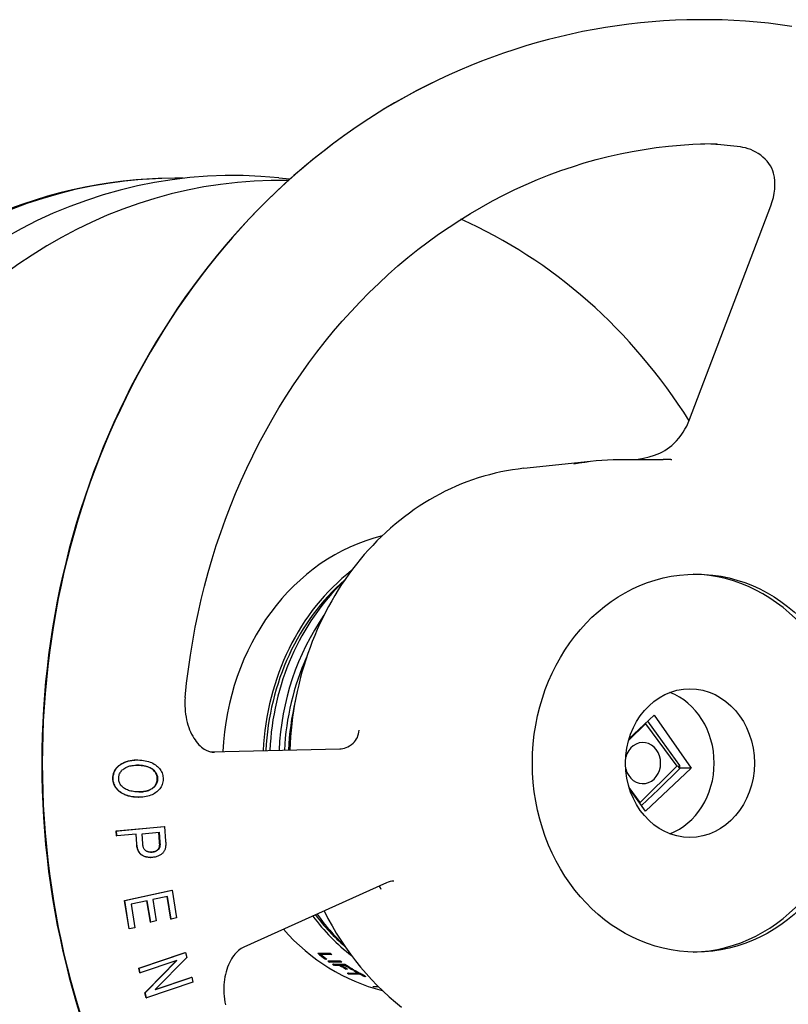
# Model space of a CAD drawing. Header units: millimetres. Extents: x 1087 to 3603, y 461 to 1487.
# Tile 18 of 19: x 1229 to 1353, y 1328 to 1487. Entities that reach past the tile are written whole.
import ezdxf

# ---------------------------------------------------------------- set-up
doc = ezdxf.new("R2010")
doc.units = ezdxf.units.MM
doc.layers.add('DETAIL', color=2, linetype='Continuous')

msp = doc.modelspace()

# ---------------------------------------------------------------- linework, layer by layer
at = {"layer": 'DETAIL'}
for p, q in [((1255.66, 1461.39), (1254.32, 1461.39)), ((1272.87, 1461.26), (1271.11, 1461.44)), ((1337.41, 1422.44), (1350.55, 1456.97)), ((1310.67, 1414.58), (1321.41, 1415.72)), ((1326, 1416), (1333.13, 1416)), ((1334.38, 1415.98), (1333.13, 1416)), ((1327.57, 1370.65), (1330.32, 1373.34)), ((1327.66, 1370.97), (1331.7, 1374.73)), ((1330.29, 1373.42), (1330.32, 1373.34)), ((1330.32, 1373.34), (1335.37, 1366.48)), ((1333.04, 1370.51), (1330.65, 1373.76)), ((1331.7, 1374.73), (1337.69, 1366.18)), ((1335.82, 1366.63), (1333.04, 1370.51)), ((1260.05, 1368.82), (1280.91, 1369.29)), ((1248.12, 1367.51), (1248.17, 1367.51)), ((1335.37, 1366.48), (1329.42, 1360.66)), ((1337.69, 1366.18), (1330.28, 1359.26)), ((1332.41, 1362.76), (1335.82, 1366.11)), ((1335.6, 1366.44), (1335.37, 1366.48)), ((1337.69, 1366.18), (1335.83, 1366.18)), ((1329.42, 1360.66), (1327.66, 1363.06)), ((1330.28, 1359.26), (1327.68, 1362.97)), ((1329.66, 1360.15), (1332.41, 1362.76)), ((1248.43, 1361.48), (1248.48, 1361.48)), ((1329.38, 1360.55), (1329.42, 1360.66)), ((1244.81, 1356.05), (1245.21, 1356.09)), ((1244.86, 1355.23), (1244.81, 1356.05)), ((1244.81, 1356.05), (1244.86, 1356.05)), ((1244.86, 1356.05), (1252.63, 1356.77)), ((1244.91, 1355.23), (1244.86, 1356.05)), ((1245.21, 1356.09), (1251.97, 1356.72)), ((1248.99, 1355.6), (1251.77, 1355.86)), ((1251.83, 1354.25), (1251.72, 1355.86)), ((1251.77, 1355.86), (1251.88, 1354.25)), ((1251.97, 1356.72), (1252.58, 1356.77)), ((1252.58, 1356.77), (1252.63, 1356.77)), ((1252.63, 1356.77), (1252.79, 1354.41)), ((1244.86, 1355.23), (1244.91, 1355.23)), ((1248.07, 1355.52), (1244.91, 1355.23)), ((1248.13, 1353.91), (1248.02, 1355.51)), ((1248.18, 1353.91), (1248.07, 1355.52)), ((1249.1, 1353.98), (1248.99, 1355.6)), ((1251.81, 1353.47), (1251.86, 1353.47)), ((1250.33, 1351.76), (1250.38, 1351.76)), ((1246.2, 1344.84), (1253.87, 1346.48)), ((1246.62, 1344.95), (1253.3, 1346.37)), ((1253.3, 1346.37), (1253.82, 1346.48)), ((1253.82, 1346.48), (1253.87, 1346.48)), ((1253.87, 1346.48), (1254.58, 1342)), ((1288.46, 1347.68), (1265.42, 1337.29)), ((1246.15, 1344.84), (1246.62, 1344.95)), ((1246.89, 1340.22), (1246.15, 1344.84)), ((1246.15, 1344.84), (1246.2, 1344.84)), ((1246.94, 1340.22), (1246.2, 1344.84)), ((1249.84, 1344.78), (1247.23, 1344.22)), ((1250.34, 1341.34), (1249.79, 1344.77)), ((1250.39, 1341.34), (1249.84, 1344.78)), ((1253.09, 1345.47), (1250.75, 1344.97)), ((1250.75, 1344.97), (1251.3, 1341.53)), ((1253.63, 1341.8), (1253.04, 1345.46)), ((1253.68, 1341.8), (1253.09, 1345.47)), ((1247.23, 1344.22), (1247.84, 1340.42)), ((1251.3, 1341.53), (1250.39, 1341.34)), ((1253.63, 1341.8), (1253.68, 1341.8)), ((1254.58, 1342), (1253.68, 1341.8)), ((1246.89, 1340.22), (1246.94, 1340.22)), ((1247.84, 1340.42), (1246.94, 1340.22)), ((1250.34, 1341.34), (1250.39, 1341.34)), ((1248.52, 1333.89), (1256, 1336.41)), ((1254.59, 1335.11), (1248.71, 1333.12)), ((1248.97, 1334.06), (1255.49, 1336.26)), ((1249.52, 1329.94), (1254.59, 1335.11)), ((1249.97, 1330.46), (1254.52, 1335.08)), ((1256.21, 1335.6), (1251.13, 1330.43)), ((1255.49, 1336.26), (1255.95, 1336.41)), ((1255.95, 1336.41), (1256, 1336.41)), ((1256, 1336.41), (1256.21, 1335.6)), ((1277.36, 1336.3), (1279.36, 1336.3)), ((1277.91, 1336.18), (1277.86, 1336.09)), ((1279.62, 1336.09), (1277.86, 1336.09)), ((1279.52, 1336.18), (1277.91, 1336.18)), ((1278.67, 1335.42), (1278.62, 1335.33)), ((1278.86, 1335.33), (1278.62, 1335.33)), ((1278.74, 1335.42), (1278.67, 1335.42)), ((1278.99, 1335.06), (1280.99, 1335.06)), ((1248.47, 1333.89), (1248.97, 1334.06)), ((1248.66, 1333.12), (1248.47, 1333.89)), ((1248.47, 1333.89), (1248.52, 1333.89)), ((1248.71, 1333.12), (1248.52, 1333.89)), ((1279.31, 1334.96), (1279.27, 1334.87)), ((1281.26, 1334.87), (1279.27, 1334.87)), ((1281.14, 1334.96), (1279.31, 1334.96)), ((1279.77, 1334.53), (1281.76, 1334.53)), ((1280.09, 1334.44), (1280.05, 1334.35)), ((1280.95, 1334.35), (1280.05, 1334.35)), ((1280.99, 1334.44), (1280.09, 1334.44)), ((1280.99, 1334.44), (1280.95, 1334.35)), ((1281.23, 1334.44), (1281.19, 1334.35)), ((1281.81, 1334.35), (1281.19, 1334.35)), ((1281.85, 1334.44), (1281.23, 1334.44)), ((1281.85, 1334.44), (1281.81, 1334.35)), ((1281.99, 1333.81), (1281.95, 1333.72)), ((1282.19, 1333.72), (1281.95, 1333.72)), ((1282.04, 1333.81), (1281.99, 1333.81)), ((1283, 1333.72), (1282.96, 1333.63)), ((1283.2, 1333.63), (1282.96, 1333.63)), ((1283.05, 1333.72), (1283, 1333.72)), ((1283.17, 1333.51), (1283.41, 1333.51)), ((1248.66, 1333.12), (1248.71, 1333.12)), ((1251.13, 1330.43), (1257.02, 1332.42)), ((1251.16, 1330.46), (1256.6, 1332.29)), ((1256.6, 1332.29), (1256.97, 1332.42)), ((1256.97, 1332.42), (1257.02, 1332.42)), ((1257.02, 1332.42), (1257.21, 1331.65)), ((1282.13, 1333.1), (1283.89, 1333.1)), ((1282.46, 1333.04), (1282.42, 1332.95)), ((1284.18, 1332.95), (1282.42, 1332.95)), ((1284.22, 1333.04), (1282.46, 1333.04)), ((1283.93, 1333.19), (1283.89, 1333.1)), ((1284.22, 1333.04), (1284.18, 1332.95)), ((1284.94, 1332.66), (1284.91, 1332.57)), ((1285.14, 1332.57), (1284.91, 1332.57)), ((1284.96, 1332.66), (1284.94, 1332.66)), ((1249.47, 1329.94), (1249.97, 1330.46)), ((1257.21, 1331.65), (1249.72, 1329.13)), ((1286.29, 1330.94), (1287.13, 1330.94)), ((1286.47, 1330.94), (1286.46, 1330.89)), ((1287.19, 1330.89), (1286.46, 1330.89)), ((1249.67, 1329.13), (1249.47, 1329.94)), ((1249.47, 1329.94), (1249.52, 1329.94)), ((1249.72, 1329.13), (1249.52, 1329.94)), ((1249.67, 1329.13), (1249.72, 1329.13))]:
    msp.add_line(p, q, dxfattribs=at)
at = {"layer": 'DETAIL', "flags": 128}
for points in [[(1353.94, 1485.92), (1352.07, 1486.18), (1350.19, 1486.41), (1348.32, 1486.6), (1346.43, 1486.75), (1344.55, 1486.87), (1342.66, 1486.95), (1340.78, 1486.99), (1338.89, 1487), (1337, 1486.97), (1335.12, 1486.9), (1333.23, 1486.8), (1331.35, 1486.66), (1329.47, 1486.48), (1327.59, 1486.27), (1325.72, 1486.02), (1323.85, 1485.74), (1321.99, 1485.42), (1320.14, 1485.07), (1318.29, 1484.68), (1316.45, 1484.25), (1314.62, 1483.79), (1312.8, 1483.29), (1310.98, 1482.76), (1309.18, 1482.2), (1307.39, 1481.6), (1305.61, 1480.97), (1303.84, 1480.3), (1302.08, 1479.6), (1300.34, 1478.87), (1298.61, 1478.11), (1296.89, 1477.31)], [(1296.89, 1477.31), (1295.13, 1476.45), (1293.38, 1475.55), (1291.64, 1474.62), (1289.93, 1473.64), (1288.22, 1472.64), (1286.54, 1471.59), (1284.87, 1470.51), (1283.22, 1469.4), (1281.59, 1468.25), (1279.97, 1467.07), (1278.38, 1465.85), (1276.8, 1464.6), (1275.25, 1463.32), (1273.71, 1462), (1272.2, 1460.65), (1270.71, 1459.27), (1269.25, 1457.86), (1267.8, 1456.42), (1266.38, 1454.95), (1264.98, 1453.45), (1263.61, 1451.91), (1262.27, 1450.35), (1260.94, 1448.76), (1259.65, 1447.15), (1258.38, 1445.5), (1257.14, 1443.83), (1255.92, 1442.14), (1254.73, 1440.42), (1253.57, 1438.67), (1252.44, 1436.9), (1251.33, 1435.11), (1250.26, 1433.29), (1249.21, 1431.45), (1248.19, 1429.59), (1247.21, 1427.71), (1246.25, 1425.81), (1245.33, 1423.89), (1244.43, 1421.95), (1243.57, 1419.99), (1242.74, 1418.01), (1241.94, 1416.01), (1241.17, 1414), (1240.44, 1411.98), (1239.73, 1409.93), (1239.06, 1407.88), (1238.43, 1405.81), (1237.82, 1403.72), (1237.25, 1401.63), (1236.72, 1399.52), (1236.21, 1397.4), (1235.74, 1395.27), (1235.31, 1393.13), (1234.91, 1390.99), (1234.54, 1388.83), (1234.21, 1386.67), (1233.91, 1384.5), (1233.65, 1382.33), (1233.42, 1380.15), (1233.23, 1377.96), (1233.08, 1375.77), (1232.95, 1373.58), (1232.86, 1371.39), (1232.81, 1369.19), (1232.79, 1367), (1232.81, 1364.8), (1232.86, 1362.61), (1232.95, 1360.41), (1233.07, 1358.22), (1233.23, 1356.03), (1233.42, 1353.85), (1233.65, 1351.67), (1233.91, 1349.5), (1234.21, 1347.33), (1234.54, 1345.16), (1234.91, 1343.01), (1235.31, 1340.86), (1235.75, 1338.72), (1236.21, 1336.6), (1236.72, 1334.48), (1237.25, 1332.37), (1237.82, 1330.27), (1238.43, 1328.19), (1239.06, 1326.12)], [(1255.97, 1377.61), (1256.2, 1379.89), (1256.48, 1382.17), (1256.8, 1384.43), (1257.17, 1386.68), (1257.58, 1388.93), (1258.04, 1391.16), (1258.54, 1393.38), (1259.09, 1395.58), (1259.67, 1397.78), (1260.31, 1399.95), (1260.98, 1402.11), (1261.7, 1404.24), (1262.46, 1406.36), (1263.26, 1408.46), (1264.1, 1410.54), (1264.98, 1412.59), (1265.91, 1414.62), (1266.87, 1416.62), (1267.87, 1418.6), (1268.91, 1420.55), (1269.99, 1422.47), (1271.11, 1424.36), (1272.26, 1426.22), (1273.45, 1428.05), (1274.68, 1429.85), (1275.94, 1431.62), (1277.24, 1433.35), (1278.57, 1435.04), (1279.93, 1436.7), (1281.32, 1438.32), (1282.75, 1439.91), (1284.21, 1441.46), (1285.7, 1442.96), (1287.21, 1444.43), (1288.76, 1445.86), (1290.33, 1447.25), (1291.93, 1448.59), (1293.55, 1449.89), (1295.2, 1451.15), (1296.88, 1452.36), (1298.57, 1453.53), (1300.29, 1454.65), (1302.03, 1455.73), (1303.79, 1456.76), (1305.58, 1457.74), (1307.38, 1458.68), (1309.19, 1459.57), (1311.03, 1460.41), (1312.88, 1461.2), (1314.74, 1461.94), (1316.62, 1462.63), (1318.51, 1463.27), (1320.42, 1463.87), (1322.33, 1464.41), (1324.26, 1464.9), (1326.19, 1465.34), (1328.13, 1465.72), (1330.08, 1466.06), (1332.03, 1466.35), (1333.99, 1466.58), (1335.96, 1466.76), (1337.93, 1466.89), (1339.89, 1466.97), (1341.86, 1467)], [(1345.63, 1466.46), (1344.04, 1466.63), (1342.45, 1466.77), (1340.85, 1466.88), (1339.26, 1466.95)], [(1350.99, 1462.21), (1350.87, 1462.61), (1350.7, 1463.01), (1350.49, 1463.41), (1350.23, 1463.79), (1349.94, 1464.16), (1349.61, 1464.5), (1349.27, 1464.82), (1348.9, 1465.11), (1348.51, 1465.38), (1348.11, 1465.62), (1347.7, 1465.83), (1347.29, 1466.02), (1346.87, 1466.17), (1346.45, 1466.3), (1346.03, 1466.39), (1345.63, 1466.46)], [(1350.55, 1456.97), (1350.78, 1457.63), (1350.96, 1458.31), (1351.09, 1458.98), (1351.17, 1459.65), (1351.2, 1460.31), (1351.18, 1460.97), (1351.11, 1461.6), (1350.99, 1462.21)], [(1254.28, 1461.39), (1252.2, 1461.36), (1250.12, 1461.28), (1248.04, 1461.13), (1245.97, 1460.93), (1243.91, 1460.67), (1241.85, 1460.35), (1239.8, 1459.97), (1237.76, 1459.53), (1235.73, 1459.04), (1233.71, 1458.49), (1231.71, 1457.89), (1229.72, 1457.22), (1227.75, 1456.5)], [(1337.34, 1422.27), (1336.47, 1423.62), (1335.57, 1424.96), (1334.66, 1426.28), (1333.72, 1427.58), (1332.77, 1428.86), (1331.79, 1430.12), (1330.79, 1431.36), (1329.78, 1432.58), (1328.74, 1433.78), (1327.69, 1434.96), (1326.62, 1436.12), (1325.53, 1437.25), (1324.42, 1438.36), (1323.29, 1439.45), (1322.15, 1440.52), (1320.99, 1441.56), (1319.82, 1442.58), (1318.63, 1443.57), (1317.42, 1444.54), (1316.2, 1445.49), (1314.96, 1446.41), (1313.71, 1447.3), (1312.44, 1448.17), (1311.16, 1449.01), (1309.87, 1449.83), (1308.57, 1450.62), (1307.25, 1451.38), (1305.92, 1452.12), (1304.58, 1452.82), (1303.22, 1453.5), (1301.86, 1454.15), (1300.49, 1454.78)], [(1334.9, 1418.59), (1335.3, 1419.01), (1335.68, 1419.45), (1336.04, 1419.92), (1336.37, 1420.4), (1336.67, 1420.89), (1336.95, 1421.4), (1337.2, 1421.92), (1337.41, 1422.44)], [(1328.19, 1416), (1329.1, 1416.08), (1330, 1416.23), (1330.89, 1416.44), (1331.76, 1416.71), (1332.19, 1416.87), (1332.61, 1417.05), (1333.03, 1417.26), (1333.43, 1417.48), (1333.82, 1417.72), (1334.2, 1417.99), (1334.57, 1418.28), (1334.9, 1418.59)], [(1310.67, 1414.58), (1309.73, 1414.47), (1308.8, 1414.34), (1307.86, 1414.18), (1306.94, 1413.99), (1306.01, 1413.79), (1305.1, 1413.55), (1304.18, 1413.3), (1303.27, 1413.02), (1302.37, 1412.72), (1301.47, 1412.4), (1300.59, 1412.05), (1299.7, 1411.68), (1298.83, 1411.29), (1297.96, 1410.87), (1297.11, 1410.43), (1296.26, 1409.97), (1295.42, 1409.49), (1294.59, 1408.99), (1293.77, 1408.47), (1292.96, 1407.92), (1292.17, 1407.36), (1291.38, 1406.77), (1290.61, 1406.17), (1289.85, 1405.54), (1289.1, 1404.9), (1288.36, 1404.24), (1287.64, 1403.55), (1286.93, 1402.86), (1286.24, 1402.14), (1285.56, 1401.4), (1284.89, 1400.65), (1284.24, 1399.88), (1283.61, 1399.1), (1282.99, 1398.3), (1282.39, 1397.48), (1281.8, 1396.65), (1281.23, 1395.8), (1280.68, 1394.94), (1280.14, 1394.07), (1279.62, 1393.18), (1279.12, 1392.28), (1278.63, 1391.37), (1278.17, 1390.44), (1277.72, 1389.51), (1277.29, 1388.56), (1276.88, 1387.6), (1276.49, 1386.63), (1276.12, 1385.66), (1275.76, 1384.67), (1275.43, 1383.67), (1275.12, 1382.67), (1274.82, 1381.66), (1274.54, 1380.64), (1274.29, 1379.62), (1274.05, 1378.58), (1273.84, 1377.55), (1273.64, 1376.51), (1273.47, 1375.46), (1273.31, 1374.41), (1273.18, 1373.35), (1273.07, 1372.29), (1272.97, 1371.23), (1272.9, 1370.17), (1272.85, 1369.11)], [(1318.71, 1415.28), (1319.61, 1415.45), (1320.52, 1415.59), (1321.43, 1415.72), (1322.34, 1415.82), (1323.25, 1415.9), (1324.17, 1415.95), (1325.08, 1415.99), (1326, 1416)], [(1255.97, 1377.61), (1255.93, 1377.16), (1255.92, 1376.69), (1255.92, 1376.23), (1255.94, 1375.77), (1255.97, 1375.32), (1256.03, 1374.87), (1256.1, 1374.43), (1256.18, 1374), (1256.28, 1373.57), (1256.4, 1373.16), (1256.53, 1372.77), (1256.67, 1372.39), (1256.83, 1372.02), (1256.99, 1371.67), (1257.17, 1371.34), (1257.36, 1371.03), (1257.55, 1370.73), (1257.76, 1370.46), (1257.96, 1370.21), (1258.18, 1369.97), (1258.39, 1369.76), (1258.61, 1369.58), (1258.82, 1369.41), (1259.04, 1369.26), (1259.26, 1369.13), (1259.47, 1369.02), (1259.9, 1368.86), (1260.31, 1368.77), (1260.72, 1368.74)], [(1283.09, 1370.22), (1283.31, 1370.43), (1283.49, 1370.65), (1283.64, 1370.89), (1283.77, 1371.14), (1283.87, 1371.41), (1283.95, 1371.7), (1284.02, 1372.01), (1284.06, 1372.33)], [(1280.91, 1369.29), (1281.17, 1369.31), (1281.44, 1369.35), (1281.7, 1369.42), (1281.97, 1369.52), (1282.25, 1369.64), (1282.52, 1369.8), (1282.8, 1369.99), (1283.09, 1370.22)], [(1244.33, 1364.6), (1244.34, 1364.81), (1244.37, 1365.03), (1244.42, 1365.23), (1244.48, 1365.44), (1244.56, 1365.63), (1244.65, 1365.82), (1244.77, 1366), (1244.89, 1366.17), (1245.04, 1366.34), (1245.19, 1366.49), (1245.36, 1366.64), (1245.53, 1366.77), (1245.72, 1366.89), (1245.93, 1367), (1246.14, 1367.1), (1246.36, 1367.19), (1246.6, 1367.27), (1246.83, 1367.34), (1247.07, 1367.4), (1247.32, 1367.44), (1247.56, 1367.47), (1247.81, 1367.49), (1248.06, 1367.5), (1248.32, 1367.5)], [(1244.76, 1366.06), (1244.85, 1366.17), (1244.94, 1366.29), (1245.04, 1366.39), (1245.14, 1366.5), (1245.25, 1366.59), (1245.37, 1366.69), (1245.49, 1366.77), (1245.62, 1366.86), (1245.75, 1366.94), (1245.88, 1367.01), (1246.03, 1367.08), (1246.17, 1367.14), (1246.33, 1367.2), (1246.48, 1367.25), (1246.64, 1367.3), (1246.8, 1367.34), (1246.96, 1367.38), (1247.12, 1367.41), (1247.28, 1367.44), (1247.45, 1367.47), (1247.61, 1367.48), (1247.78, 1367.5), (1247.95, 1367.5), (1248.12, 1367.51)], [(1248.32, 1367.5), (1248.64, 1367.49), (1248.94, 1367.46), (1249.24, 1367.43), (1249.52, 1367.38), (1249.79, 1367.32), (1250.04, 1367.25), (1250.29, 1367.17), (1250.52, 1367.07), (1250.75, 1366.97), (1250.96, 1366.85), (1251.15, 1366.72), (1251.34, 1366.58), (1251.51, 1366.44), (1251.67, 1366.28), (1251.81, 1366.12), (1251.94, 1365.95), (1252.05, 1365.78), (1252.14, 1365.6), (1252.22, 1365.41), (1252.29, 1365.22), (1252.34, 1365.02), (1252.37, 1364.82), (1252.39, 1364.6), (1252.39, 1364.39)], [(1244.28, 1364.6), (1244.28, 1364.66), (1244.29, 1364.73), (1244.29, 1364.8), (1244.3, 1364.86), (1244.31, 1364.93), (1244.32, 1364.99), (1244.33, 1365.06), (1244.34, 1365.12), (1244.36, 1365.18), (1244.37, 1365.25), (1244.39, 1365.31), (1244.41, 1365.37), (1244.43, 1365.43), (1244.45, 1365.49), (1244.47, 1365.55), (1244.5, 1365.61), (1244.53, 1365.67), (1244.56, 1365.73), (1244.59, 1365.78), (1244.62, 1365.84), (1244.65, 1365.89), (1244.68, 1365.95), (1244.72, 1366), (1244.76, 1366.06)], [(1245.22, 1364.58), (1245.22, 1364.73), (1245.24, 1364.88), (1245.28, 1365.02), (1245.32, 1365.16), (1245.37, 1365.29), (1245.44, 1365.42), (1245.51, 1365.54), (1245.6, 1365.66), (1245.7, 1365.78), (1245.81, 1365.89), (1245.93, 1365.99), (1246.06, 1366.09), (1246.2, 1366.19), (1246.35, 1366.27), (1246.51, 1366.35), (1246.67, 1366.42), (1246.84, 1366.48), (1247.03, 1366.53), (1247.22, 1366.57), (1247.41, 1366.6), (1247.62, 1366.63), (1247.84, 1366.64), (1248.06, 1366.65), (1248.29, 1366.65)], [(1248.24, 1366.65), (1248.23, 1366.65), (1248.23, 1366.65), (1248.22, 1366.65), (1248.22, 1366.65), (1248.21, 1366.65), (1248.2, 1366.65), (1248.2, 1366.65), (1248.19, 1366.65), (1248.19, 1366.65), (1248.18, 1366.65), (1248.18, 1366.65), (1248.17, 1366.65), (1248.16, 1366.65), (1248.16, 1366.65), (1248.15, 1366.65), (1248.15, 1366.65), (1248.14, 1366.65), (1248.14, 1366.65), (1248.13, 1366.65), (1248.12, 1366.65), (1248.12, 1366.65), (1248.11, 1366.65), (1248.11, 1366.65), (1248.1, 1366.65)], [(1251.46, 1364.4), (1251.46, 1364.55), (1251.44, 1364.69), (1251.42, 1364.83), (1251.39, 1364.97), (1251.34, 1365.1), (1251.29, 1365.23), (1251.22, 1365.36), (1251.15, 1365.48), (1251.06, 1365.6), (1250.96, 1365.72), (1250.86, 1365.83), (1250.74, 1365.94), (1250.61, 1366.05), (1250.46, 1366.15), (1250.3, 1366.23), (1250.13, 1366.31), (1249.94, 1366.39), (1249.74, 1366.45), (1249.53, 1366.5), (1249.3, 1366.55), (1249.05, 1366.59), (1248.8, 1366.61), (1248.53, 1366.64), (1248.24, 1366.65)], [(1248.29, 1366.65), (1248.57, 1366.64), (1248.85, 1366.61), (1249.1, 1366.59), (1249.35, 1366.55), (1249.58, 1366.5), (1249.79, 1366.45), (1249.99, 1366.39), (1250.18, 1366.31), (1250.35, 1366.23), (1250.51, 1366.15), (1250.66, 1366.05), (1250.79, 1365.94), (1250.91, 1365.83), (1251.01, 1365.72), (1251.11, 1365.6), (1251.2, 1365.48), (1251.27, 1365.36), (1251.34, 1365.23), (1251.39, 1365.1), (1251.44, 1364.97), (1251.47, 1364.83), (1251.49, 1364.69), (1251.51, 1364.55), (1251.51, 1364.4)], [(1335.6, 1366.44), (1335.61, 1366.45), (1335.62, 1366.46), (1335.63, 1366.47), (1335.64, 1366.47), (1335.65, 1366.48), (1335.66, 1366.49), (1335.67, 1366.5), (1335.68, 1366.51), (1335.68, 1366.51), (1335.69, 1366.52), (1335.7, 1366.53), (1335.71, 1366.54), (1335.72, 1366.54), (1335.73, 1366.55), (1335.74, 1366.56), (1335.75, 1366.57), (1335.76, 1366.58), (1335.76, 1366.58), (1335.77, 1366.59), (1335.78, 1366.6), (1335.79, 1366.61), (1335.8, 1366.62), (1335.81, 1366.62), (1335.82, 1366.63)], [(1335.82, 1366.11), (1335.81, 1366.12), (1335.81, 1366.14), (1335.8, 1366.15), (1335.79, 1366.17), (1335.78, 1366.18), (1335.77, 1366.19), (1335.76, 1366.21), (1335.75, 1366.22), (1335.74, 1366.24), (1335.73, 1366.25), (1335.72, 1366.27), (1335.71, 1366.28), (1335.7, 1366.29), (1335.69, 1366.31), (1335.69, 1366.32), (1335.68, 1366.34), (1335.67, 1366.35), (1335.66, 1366.36), (1335.65, 1366.38), (1335.64, 1366.39), (1335.63, 1366.4), (1335.62, 1366.42), (1335.61, 1366.43), (1335.6, 1366.44)], [(1335.85, 1366.49), (1335.85, 1366.5), (1335.85, 1366.5), (1335.85, 1366.51), (1335.85, 1366.52), (1335.85, 1366.52), (1335.85, 1366.53), (1335.84, 1366.53), (1335.84, 1366.54), (1335.84, 1366.54), (1335.84, 1366.55), (1335.84, 1366.56), (1335.84, 1366.56), (1335.83, 1366.57), (1335.83, 1366.57), (1335.83, 1366.58), (1335.83, 1366.59), (1335.83, 1366.59), (1335.83, 1366.6), (1335.83, 1366.6), (1335.82, 1366.61), (1335.82, 1366.61), (1335.82, 1366.62), (1335.82, 1366.63), (1335.82, 1366.63)], [(1244.82, 1362.94), (1244.77, 1363), (1244.73, 1363.07), (1244.69, 1363.13), (1244.65, 1363.2), (1244.61, 1363.26), (1244.58, 1363.33), (1244.54, 1363.4), (1244.51, 1363.46), (1244.48, 1363.53), (1244.45, 1363.6), (1244.43, 1363.67), (1244.41, 1363.74), (1244.38, 1363.81), (1244.37, 1363.88), (1244.35, 1363.95), (1244.33, 1364.02), (1244.32, 1364.09), (1244.31, 1364.16), (1244.3, 1364.23), (1244.29, 1364.3), (1244.29, 1364.38), (1244.28, 1364.45), (1244.28, 1364.52), (1244.28, 1364.6)], [(1248.29, 1361.49), (1248, 1361.5), (1247.71, 1361.53), (1247.44, 1361.56), (1247.17, 1361.61), (1246.91, 1361.67), (1246.66, 1361.75), (1246.41, 1361.83), (1246.18, 1361.93), (1245.95, 1362.04), (1245.74, 1362.15), (1245.55, 1362.28), (1245.37, 1362.42), (1245.2, 1362.56), (1245.05, 1362.72), (1244.91, 1362.89), (1244.78, 1363.06), (1244.67, 1363.24), (1244.58, 1363.43), (1244.5, 1363.61), (1244.44, 1363.8), (1244.39, 1364), (1244.35, 1364.19), (1244.33, 1364.39), (1244.33, 1364.6)], [(1248.32, 1362.34), (1248.07, 1362.35), (1247.83, 1362.37), (1247.61, 1362.4), (1247.39, 1362.44), (1247.18, 1362.48), (1246.98, 1362.53), (1246.8, 1362.59), (1246.62, 1362.66), (1246.45, 1362.73), (1246.29, 1362.82), (1246.14, 1362.91), (1246, 1363.01), (1245.87, 1363.12), (1245.76, 1363.23), (1245.65, 1363.34), (1245.56, 1363.46), (1245.48, 1363.59), (1245.4, 1363.72), (1245.34, 1363.85), (1245.3, 1363.99), (1245.26, 1364.13), (1245.23, 1364.27), (1245.22, 1364.42), (1245.22, 1364.58)], [(1252.39, 1364.39), (1252.38, 1364.17), (1252.35, 1363.96), (1252.31, 1363.76), (1252.25, 1363.56), (1252.17, 1363.37), (1252.08, 1363.18), (1251.97, 1363), (1251.85, 1362.83), (1251.71, 1362.66), (1251.56, 1362.51), (1251.39, 1362.36), (1251.22, 1362.23), (1251.03, 1362.11), (1250.83, 1361.99), (1250.61, 1361.89), (1250.39, 1361.8), (1250.15, 1361.72), (1249.91, 1361.65), (1249.66, 1361.59), (1249.4, 1361.55), (1249.13, 1361.52), (1248.86, 1361.5), (1248.58, 1361.49), (1248.29, 1361.49)], [(1251.51, 1364.4), (1251.5, 1364.25), (1251.48, 1364.1), (1251.45, 1363.96), (1251.4, 1363.82), (1251.34, 1363.68), (1251.27, 1363.55), (1251.19, 1363.42), (1251.1, 1363.29), (1250.99, 1363.18), (1250.88, 1363.06), (1250.75, 1362.96), (1250.62, 1362.87), (1250.48, 1362.78), (1250.32, 1362.7), (1250.16, 1362.63), (1249.98, 1362.56), (1249.8, 1362.51), (1249.61, 1362.46), (1249.41, 1362.42), (1249.21, 1362.39), (1249, 1362.36), (1248.78, 1362.35), (1248.55, 1362.34), (1248.32, 1362.34)], [(1248.47, 1362.34), (1248.69, 1362.35), (1248.9, 1362.36), (1249.11, 1362.38), (1249.31, 1362.41), (1249.5, 1362.44), (1249.68, 1362.49), (1249.86, 1362.54), (1250.03, 1362.6), (1250.2, 1362.66), (1250.35, 1362.74), (1250.49, 1362.82), (1250.63, 1362.91), (1250.75, 1363), (1250.87, 1363.1), (1250.98, 1363.21), (1251.08, 1363.33), (1251.16, 1363.45), (1251.24, 1363.58), (1251.3, 1363.7), (1251.36, 1363.84), (1251.4, 1363.97), (1251.43, 1364.11), (1251.45, 1364.26), (1251.46, 1364.4)], [(1248.24, 1361.49), (1248.05, 1361.49), (1247.87, 1361.51), (1247.69, 1361.52), (1247.51, 1361.55), (1247.34, 1361.57), (1247.17, 1361.6), (1247, 1361.64), (1246.83, 1361.68), (1246.67, 1361.73), (1246.52, 1361.78), (1246.36, 1361.83), (1246.21, 1361.89), (1246.06, 1361.96), (1245.92, 1362.03), (1245.78, 1362.1), (1245.65, 1362.18), (1245.53, 1362.26), (1245.41, 1362.35), (1245.3, 1362.43), (1245.19, 1362.53), (1245.09, 1362.62), (1244.99, 1362.72), (1244.9, 1362.83), (1244.82, 1362.94)], [(1248.43, 1361.48), (1248.42, 1361.48), (1248.41, 1361.48), (1248.4, 1361.48), (1248.4, 1361.48), (1248.39, 1361.48), (1248.38, 1361.48), (1248.37, 1361.48), (1248.37, 1361.48), (1248.36, 1361.48), (1248.35, 1361.48), (1248.34, 1361.49), (1248.33, 1361.49), (1248.33, 1361.49), (1248.32, 1361.49), (1248.31, 1361.49), (1248.3, 1361.49), (1248.29, 1361.49), (1248.29, 1361.49), (1248.28, 1361.49), (1248.27, 1361.49), (1248.26, 1361.49), (1248.26, 1361.49), (1248.25, 1361.49), (1248.24, 1361.49)], [(1251.81, 1353.47), (1251.82, 1353.49), (1251.82, 1353.51), (1251.83, 1353.53), (1251.83, 1353.56), (1251.83, 1353.58), (1251.84, 1353.6), (1251.84, 1353.63), (1251.84, 1353.66), (1251.84, 1353.69), (1251.84, 1353.72), (1251.84, 1353.75), (1251.85, 1353.78), (1251.85, 1353.81), (1251.85, 1353.84), (1251.85, 1353.88), (1251.85, 1353.92), (1251.85, 1353.95), (1251.84, 1353.99), (1251.84, 1354.03), (1251.84, 1354.08), (1251.84, 1354.12), (1251.84, 1354.16), (1251.83, 1354.21), (1251.83, 1354.25)], [(1251.88, 1354.25), (1251.88, 1354.21), (1251.89, 1354.16), (1251.89, 1354.12), (1251.89, 1354.08), (1251.89, 1354.03), (1251.89, 1353.99), (1251.9, 1353.95), (1251.9, 1353.92), (1251.9, 1353.88), (1251.9, 1353.84), (1251.9, 1353.81), (1251.9, 1353.78), (1251.89, 1353.75), (1251.89, 1353.72), (1251.89, 1353.69), (1251.89, 1353.66), (1251.89, 1353.63), (1251.89, 1353.6), (1251.88, 1353.58), (1251.88, 1353.56), (1251.88, 1353.53), (1251.87, 1353.51), (1251.87, 1353.49), (1251.86, 1353.47)], [(1252.79, 1354.41), (1252.8, 1354.35), (1252.8, 1354.3), (1252.8, 1354.25), (1252.81, 1354.21), (1252.81, 1354.16), (1252.81, 1354.11), (1252.81, 1354.07), (1252.81, 1354.02), (1252.81, 1353.98), (1252.81, 1353.94), (1252.81, 1353.9), (1252.81, 1353.86), (1252.81, 1353.82), (1252.81, 1353.78), (1252.81, 1353.74), (1252.81, 1353.7), (1252.81, 1353.67), (1252.8, 1353.63), (1252.8, 1353.6), (1252.8, 1353.57), (1252.8, 1353.54), (1252.79, 1353.51), (1252.79, 1353.48), (1252.78, 1353.45)], [(1250.33, 1351.76), (1250.19, 1351.76), (1250.05, 1351.77), (1249.91, 1351.79), (1249.78, 1351.81), (1249.65, 1351.84), (1249.52, 1351.87), (1249.4, 1351.91), (1249.28, 1351.96), (1249.16, 1352.01), (1249.05, 1352.07), (1248.94, 1352.14), (1248.83, 1352.21), (1248.73, 1352.3), (1248.64, 1352.39), (1248.56, 1352.5), (1248.48, 1352.61), (1248.41, 1352.74), (1248.35, 1352.88), (1248.3, 1353.02), (1248.25, 1353.18), (1248.21, 1353.35), (1248.18, 1353.53), (1248.15, 1353.71), (1248.13, 1353.91)], [(1250.71, 1351.78), (1250.55, 1351.77), (1250.39, 1351.76), (1250.23, 1351.77), (1250.08, 1351.78), (1249.93, 1351.79), (1249.79, 1351.82), (1249.65, 1351.85), (1249.51, 1351.89), (1249.38, 1351.94), (1249.25, 1352), (1249.12, 1352.06), (1249, 1352.13), (1248.88, 1352.21), (1248.78, 1352.31), (1248.68, 1352.41), (1248.59, 1352.53), (1248.51, 1352.66), (1248.43, 1352.8), (1248.37, 1352.95), (1248.31, 1353.12), (1248.27, 1353.3), (1248.23, 1353.49), (1248.2, 1353.7), (1248.18, 1353.91)], [(1250.62, 1352.63), (1250.51, 1352.62), (1250.4, 1352.62), (1250.3, 1352.62), (1250.2, 1352.63), (1250.11, 1352.64), (1250.02, 1352.66), (1249.93, 1352.68), (1249.85, 1352.71), (1249.77, 1352.74), (1249.69, 1352.78), (1249.62, 1352.82), (1249.55, 1352.87), (1249.49, 1352.93), (1249.43, 1352.99), (1249.38, 1353.05), (1249.33, 1353.13), (1249.28, 1353.21), (1249.24, 1353.3), (1249.21, 1353.4), (1249.18, 1353.5), (1249.15, 1353.61), (1249.13, 1353.73), (1249.11, 1353.85), (1249.1, 1353.98)], [(1250.38, 1352.62), (1250.38, 1352.62), (1250.39, 1352.62), (1250.4, 1352.62), (1250.41, 1352.62), (1250.42, 1352.62), (1250.42, 1352.62), (1250.43, 1352.62), (1250.44, 1352.62), (1250.45, 1352.62), (1250.46, 1352.62), (1250.46, 1352.62), (1250.47, 1352.62), (1250.48, 1352.62), (1250.49, 1352.62), (1250.5, 1352.62), (1250.5, 1352.62), (1250.51, 1352.62), (1250.52, 1352.63), (1250.53, 1352.63), (1250.54, 1352.63), (1250.55, 1352.63), (1250.55, 1352.63), (1250.56, 1352.63), (1250.57, 1352.63)], [(1250.57, 1352.63), (1250.65, 1352.64), (1250.73, 1352.65), (1250.81, 1352.66), (1250.88, 1352.68), (1250.95, 1352.7), (1251.02, 1352.72), (1251.09, 1352.74), (1251.15, 1352.77), (1251.22, 1352.8), (1251.28, 1352.83), (1251.34, 1352.87), (1251.39, 1352.9), (1251.45, 1352.94), (1251.5, 1352.98), (1251.55, 1353.03), (1251.59, 1353.07), (1251.63, 1353.12), (1251.67, 1353.16), (1251.7, 1353.21), (1251.73, 1353.26), (1251.76, 1353.31), (1251.78, 1353.36), (1251.8, 1353.42), (1251.81, 1353.47)], [(1251.86, 1353.47), (1251.85, 1353.42), (1251.83, 1353.36), (1251.81, 1353.31), (1251.78, 1353.26), (1251.75, 1353.21), (1251.72, 1353.16), (1251.68, 1353.12), (1251.64, 1353.07), (1251.6, 1353.03), (1251.55, 1352.98), (1251.5, 1352.94), (1251.44, 1352.9), (1251.39, 1352.87), (1251.33, 1352.83), (1251.27, 1352.8), (1251.2, 1352.77), (1251.14, 1352.74), (1251.07, 1352.72), (1251, 1352.7), (1250.93, 1352.68), (1250.86, 1352.66), (1250.78, 1352.65), (1250.7, 1352.64), (1250.62, 1352.63)], [(1252.78, 1353.45), (1252.76, 1353.33), (1252.74, 1353.22), (1252.71, 1353.11), (1252.68, 1353.01), (1252.63, 1352.91), (1252.59, 1352.82), (1252.53, 1352.72), (1252.48, 1352.64), (1252.41, 1352.56), (1252.34, 1352.48), (1252.26, 1352.4), (1252.17, 1352.33), (1252.08, 1352.26), (1251.98, 1352.19), (1251.87, 1352.13), (1251.76, 1352.07), (1251.64, 1352.01), (1251.52, 1351.96), (1251.39, 1351.92), (1251.26, 1351.88), (1251.13, 1351.84), (1250.99, 1351.82), (1250.85, 1351.79), (1250.71, 1351.78)], [(1289.66, 1347.94), (1289.36, 1347.93), (1289.06, 1347.88), (1288.76, 1347.8), (1288.46, 1347.68)], [(1287.63, 1346.57), (1287.49, 1346.89), (1287.31, 1347.16)], [(1278.38, 1343.13), (1279.01, 1341.91), (1279.68, 1340.71), (1280.37, 1339.54), (1281.1, 1338.39), (1281.86, 1337.26), (1282.64, 1336.16), (1283.46, 1335.09), (1284.3, 1334.04), (1285.17, 1333.03), (1286.07, 1332.04), (1286.99, 1331.09), (1287.93, 1330.16), (1288.9, 1329.27), (1289.9, 1328.41), (1290.91, 1327.59)], [(1265.42, 1337.29), (1265.01, 1337.07), (1264.8, 1336.93), (1264.59, 1336.77), (1264.39, 1336.58), (1264.19, 1336.38), (1263.99, 1336.16), (1263.8, 1335.92), (1263.61, 1335.66), (1263.43, 1335.38), (1263.26, 1335.07), (1263.1, 1334.75), (1262.95, 1334.41), (1262.81, 1334.06), (1262.68, 1333.69), (1262.57, 1333.3), (1262.47, 1332.9), (1262.39, 1332.49), (1262.32, 1332.06), (1262.27, 1331.63), (1262.23, 1331.18), (1262.21, 1330.73), (1262.21, 1330.28), (1262.23, 1329.82), (1262.26, 1329.35), (1262.31, 1328.89), (1262.38, 1328.43), (1262.47, 1327.97)], [(1278.67, 1335.42), (1278.62, 1335.45), (1278.57, 1335.49), (1278.52, 1335.53), (1278.47, 1335.56), (1278.43, 1335.6), (1278.38, 1335.63), (1278.33, 1335.67), (1278.28, 1335.71), (1278.23, 1335.74), (1278.18, 1335.78), (1278.14, 1335.82), (1278.09, 1335.85), (1278.04, 1335.89), (1277.99, 1335.93), (1277.94, 1335.96), (1277.9, 1336), (1277.85, 1336.04), (1277.8, 1336.08), (1277.75, 1336.11), (1277.7, 1336.15), (1277.66, 1336.19), (1277.61, 1336.23), (1277.56, 1336.27), (1277.51, 1336.3)], [(1279.31, 1334.96), (1279.31, 1334.96), (1279.3, 1334.97), (1279.29, 1334.97), (1279.29, 1334.98), (1279.28, 1334.98), (1279.27, 1334.99), (1279.27, 1334.99), (1279.26, 1334.99), (1279.25, 1335), (1279.25, 1335), (1279.24, 1335.01), (1279.24, 1335.01), (1279.23, 1335.02), (1279.22, 1335.02), (1279.22, 1335.02), (1279.21, 1335.03), (1279.2, 1335.03), (1279.2, 1335.04), (1279.19, 1335.04), (1279.19, 1335.05), (1279.18, 1335.05), (1279.17, 1335.06), (1279.17, 1335.06), (1279.16, 1335.06)], [(1280.09, 1334.44), (1280.08, 1334.44), (1280.08, 1334.44), (1280.07, 1334.45), (1280.06, 1334.45), (1280.06, 1334.46), (1280.05, 1334.46), (1280.05, 1334.46), (1280.04, 1334.47), (1280.03, 1334.47), (1280.03, 1334.48), (1280.02, 1334.48), (1280.01, 1334.48), (1280.01, 1334.49), (1280, 1334.49), (1280, 1334.5), (1279.99, 1334.5), (1279.98, 1334.5), (1279.98, 1334.51), (1279.97, 1334.51), (1279.97, 1334.52), (1279.96, 1334.52), (1279.95, 1334.52), (1279.95, 1334.53), (1279.94, 1334.53)], [(1281.99, 1333.81), (1281.95, 1333.84), (1281.91, 1333.86), (1281.87, 1333.89), (1281.83, 1333.91), (1281.78, 1333.94), (1281.74, 1333.96), (1281.7, 1333.99), (1281.66, 1334.02), (1281.62, 1334.04), (1281.57, 1334.07), (1281.53, 1334.09), (1281.49, 1334.12), (1281.45, 1334.14), (1281.41, 1334.17), (1281.37, 1334.2), (1281.33, 1334.22), (1281.28, 1334.25), (1281.24, 1334.28), (1281.2, 1334.3), (1281.16, 1334.33), (1281.12, 1334.36), (1281.08, 1334.38), (1281.04, 1334.41), (1280.99, 1334.44)], [(1283, 1333.72), (1282.96, 1333.75), (1282.91, 1333.78), (1282.86, 1333.8), (1282.81, 1333.83), (1282.76, 1333.86), (1282.71, 1333.89), (1282.66, 1333.92), (1282.62, 1333.95), (1282.57, 1333.98), (1282.52, 1334.01), (1282.47, 1334.04), (1282.42, 1334.07), (1282.37, 1334.1), (1282.33, 1334.13), (1282.28, 1334.16), (1282.23, 1334.19), (1282.18, 1334.22), (1282.14, 1334.25), (1282.09, 1334.28), (1282.04, 1334.31), (1281.99, 1334.34), (1281.94, 1334.37), (1281.9, 1334.41), (1281.85, 1334.44)], [(1283.93, 1333.19), (1283.9, 1333.21), (1283.88, 1333.22), (1283.86, 1333.23), (1283.83, 1333.24), (1283.81, 1333.26), (1283.79, 1333.27), (1283.76, 1333.28), (1283.74, 1333.3), (1283.72, 1333.31), (1283.69, 1333.32), (1283.67, 1333.33), (1283.65, 1333.35), (1283.62, 1333.36), (1283.6, 1333.37), (1283.58, 1333.39), (1283.55, 1333.4), (1283.53, 1333.41), (1283.51, 1333.43), (1283.48, 1333.44), (1283.46, 1333.45), (1283.44, 1333.47), (1283.41, 1333.48), (1283.39, 1333.49), (1283.37, 1333.51)], [(1282.46, 1333.04), (1282.45, 1333.04), (1282.45, 1333.04), (1282.44, 1333.05), (1282.44, 1333.05), (1282.43, 1333.05), (1282.43, 1333.05), (1282.42, 1333.06), (1282.42, 1333.06), (1282.41, 1333.06), (1282.41, 1333.06), (1282.4, 1333.07), (1282.39, 1333.07), (1282.39, 1333.07), (1282.38, 1333.07), (1282.38, 1333.08), (1282.37, 1333.08), (1282.37, 1333.08), (1282.36, 1333.09), (1282.36, 1333.09), (1282.35, 1333.09), (1282.35, 1333.09), (1282.34, 1333.1), (1282.34, 1333.1), (1282.33, 1333.1)], [(1284.94, 1332.66), (1284.91, 1332.68), (1284.88, 1332.69), (1284.85, 1332.71), (1284.82, 1332.72), (1284.79, 1332.74), (1284.76, 1332.75), (1284.73, 1332.77), (1284.7, 1332.79), (1284.67, 1332.8), (1284.64, 1332.82), (1284.61, 1332.83), (1284.58, 1332.85), (1284.55, 1332.86), (1284.52, 1332.88), (1284.49, 1332.89), (1284.46, 1332.91), (1284.43, 1332.93), (1284.4, 1332.94), (1284.37, 1332.96), (1284.34, 1332.97), (1284.31, 1332.99), (1284.28, 1333), (1284.25, 1333.02), (1284.22, 1333.04)]]:
    msp.add_lwpolyline(points, dxfattribs=at)
at = {"layer": 'DETAIL'}
for centre, major_axis, ratio, start_param, end_param in [((1336.26, 1367), (0, 119.3), 0.866525, 0.390726, 2.750867), ((1263.63, 1367), (0, 94.84), 0.866525, 6.192076, 9.515887), ((1254.18, 1367), (0, 94.39), 0.866525, 6.281449, 9.426514), ((1271.15, 1367), (0, 94.05), 0.866525, 6.265177, 9.442786), ((1331.73, 1420.25), (5.26, -3.22), 0.533747, 5.527985, 5.566076), ((1294.52, 1367), (0, 37.5), 0.866525, 0.209219, 1.52097), ((1301.01, 1367), (0, 37.5), 0.866525, 0.593979, 1.517074), ((1337.48, 1367), (0, -30.5), 0.866525, 0.018887, 3.122706), ((1301.01, 1367), (0, 37), 0.866525, 0.644245, 1.516083), ((1302.51, 1367), (0, 38), 0.866525, 0.687988, 1.517151), ((1304, 1367), (0, 38), 0.866525, 0.892157, 1.516263), ((1304, 1367), (0, 37), 0.866525, 1.091004, 1.51426), ((1330.99, 1367), (0, -12), 0.866525, 0.317307, 2.824285), ((1305.5, 1367), (0, 38), 0.866525, 1.304551, 1.515376), ((1329.87, 1367), (0, 3.32), 0.866525, 1.861672, 7.563106), ((1329.37, 1367), (0, 7.5), 0.866525, 4.593397, 4.644934), ((1301.01, 1367), (0, 37.5), 0.866525, 2.289466, 2.547614), ((1301.01, 1367), (0, 37), 0.866525, 2.294345, 2.497348), ((1302.51, 1367), (0, 38), 0.866525, 2.267215, 2.453605), ((1294.52, 1367), (0, -37.5), 0.866525, 5.509493, 6.073966), ((1296.03, 1367), (0, 37.5), 0.866525, 2.529651, 2.576236), ((1296.27, 1367), (0, -37.5), 0.866525, 5.681081, 5.717829), ((1296.03, 1367), (0, 37.5), 0.866525, 2.589732, 2.599569), ((1298.03, 1367), (0, -37.5), 0.866525, 5.671243, 5.681081), ((1298.03, 1367), (0, -37.5), 0.866525, 5.731325, 5.741162), ((1296.03, 1367), (0, 37.5), 0.866525, 2.617456, 2.627293), ((1296.94, 1367), (0, 37.5), 0.866525, 2.627293, 2.662334), ((1297.17, 1367), (0, -37.5), 0.866525, 5.768886, 5.803926), ((1298.03, 1367), (0, -37.5), 0.866525, 5.759048, 5.809373), ((1297.79, 1367), (0, 37.5), 0.866525, 2.627293, 2.667781), ((1297.79, 1367), (0, 37.5), 0.866525, 2.675017, 2.699569), ((1298.03, 1367), (0, -37.5), 0.866525, 5.816609, 5.875552), ((1296.03, 1367), (0, 37.5), 0.866525, 2.699569, 2.709407), ((1297.79, 1367), (0, 37.5), 0.866525, 2.709407, 2.73396), ((1295.21, 1367), (0, -37.5), 0.866525, 6.005019, 6.010353)]:
    msp.add_ellipse(centre, major_axis=major_axis, ratio=ratio, start_param=start_param, end_param=end_param, dxfattribs=at)
for centre, major_axis in [((1338.47, 1367), (0, -30.5)), ((1337.48, 1367), (0, -12))]:
    msp.add_ellipse(centre, major_axis=major_axis, ratio=0.866525, dxfattribs=at)

doc.saveas('drawing.dxf')
